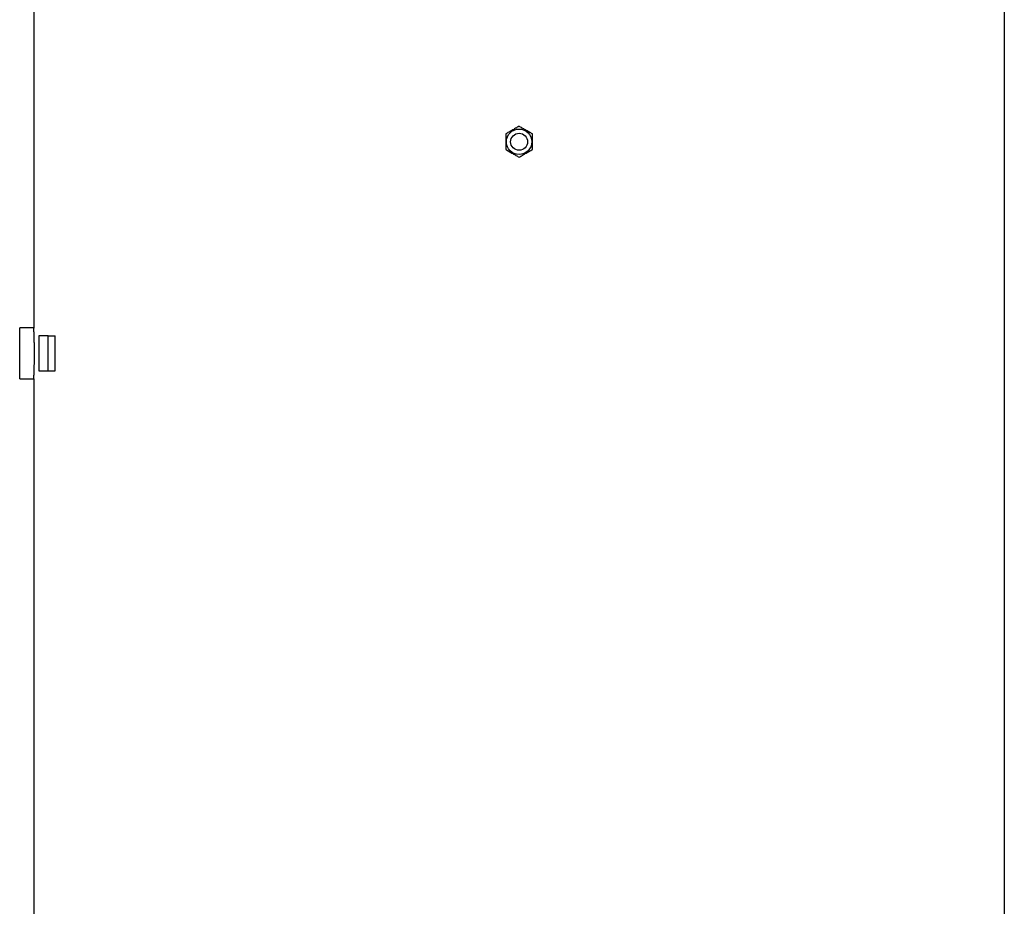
# Model space of a CAD drawing. Header units: millimetres. Extents: x 1568 to 5347, y 782 to 6178.
# Tile 16 of 18: x 3710 to 5106, y 3480 to 4737. Entities that reach past the tile are written whole.
import ezdxf

# ---------------------------------------------------------------- set-up
doc = ezdxf.new("R2010")
doc.units = ezdxf.units.MM
doc.header["$LTSCALE"] = 2

msp = doc.modelspace()

# ---------------------------------------------------------------- linework, layer by layer
at = {"color": 7, "linetype": 'Continuous', "lineweight": 25}
for p, q in [((3729.9, 4763.9), (3729.9, 4299.8)), ((5105.9, 2313.9), (5105.9, 4763.9)), ((3729.9, 4299.9), (3709.9, 4299.9)), ((3709.9, 4227.9), (3709.9, 4299.9)), ((3737.2, 4288.9), (3737.2, 4238.9)), ((3750.1, 4288.9), (3737.2, 4288.9)), ((3750.1, 4238.9), (3750.1, 4288.9)), ((3750.1, 4288.9), (3760.2, 4288.9)), ((3760.2, 4238.9), (3760.2, 4288.9)), ((3737.2, 4238.9), (3750.1, 4238.9)), ((3750.1, 4238.9), (3760.2, 4238.9)), ((3709.9, 4227.9), (3729.9, 4227.9)), ((3729.9, 4227.9), (3729.9, 2313.9))]:
    msp.add_line(p, q, dxfattribs=at)
for radius in [18, 12]:
    msp.add_circle((4417.9, 4563.9), radius, dxfattribs=at)
for points, knots in [([(4417.9, 4585.9), (4416.2, 4584.9), (4412.9, 4583), (4407.9, 4580.1), (4403.2, 4577.4), (4400.3, 4575.7), (4398.9, 4574.9)], [0, 0, 0, 0, 0.2646039, 0.5349499, 0.7653424, 1, 1, 1, 1]), ([(4436.9, 4574.9), (4435.2, 4575.8), (4431.9, 4577.8), (4426.9, 4580.6), (4422.2, 4583.3), (4419.3, 4585), (4417.9, 4585.9)], [0, 0, 0, 0, 0.264604, 0.53495, 0.765342, 1, 1, 1, 1]), ([(4398.9, 4574.9), (4398.9, 4574), (4398.9, 4571.4), (4398.9, 4566.8), (4398.9, 4560.2), (4398.9, 4555.7), (4398.9, 4553)], [0, 0, 0, 0, 0.1179234, 0.3688305, 0.6258238, 1, 1, 1, 1]), ([(4436.9, 4553), (4436.9, 4555.7), (4436.9, 4560.2), (4436.9, 4566.8), (4436.9, 4571.4), (4436.9, 4574), (4436.9, 4574.9)], [0, 0, 0, 0, 0.374175, 0.624737, 0.882077, 1, 1, 1, 1]), ([(4398.9, 4553), (4400.5, 4552), (4403.8, 4550.1), (4408.8, 4547.2), (4413.5, 4544.5), (4416.4, 4542.8), (4417.9, 4542)], [0, 0, 0, 0, 0.264609, 0.53495, 0.765348, 1, 1, 1, 1]), ([(4417.9, 4542), (4419.5, 4542.9), (4422.8, 4544.9), (4427.8, 4547.7), (4432.5, 4550.4), (4435.4, 4552.1), (4436.9, 4553)], [0, 0, 0, 0, 0.2646039, 0.5349499, 0.7653424, 1, 1, 1, 1]), ([(3729.9, 4227.9), (3729.9, 4228), (3729.9, 4228.2), (3729.9, 4229.8), (3730.1, 4232.3), (3730.2, 4235.6), (3730.4, 4239.8), (3730.5, 4244.7), (3730.7, 4250.1), (3730.8, 4255.9), (3730.8, 4262), (3730.8, 4268), (3730.7, 4274), (3730.6, 4279.7), (3730.5, 4284.9), (3730.3, 4289.6), (3730.2, 4293.5), (3730, 4296.6), (3729.9, 4298.7), (3729.9, 4299.8), (3729.9, 4299.8), (3729.9, 4299.8)], [0, 0, 0, 0, 0.052878, 0.10729, 0.160166, 0.214575, 0.267497, 0.321952, 0.374903, 0.429391, 0.482292, 0.53673, 0.589581, 0.643964, 0.696842, 0.75125, 0.804191, 0.858667, 0.911607, 0.966086, 1, 1, 1, 1])]:
    msp.add_open_spline(points, degree=3, knots=knots, dxfattribs=at)

doc.saveas('drawing.dxf')
